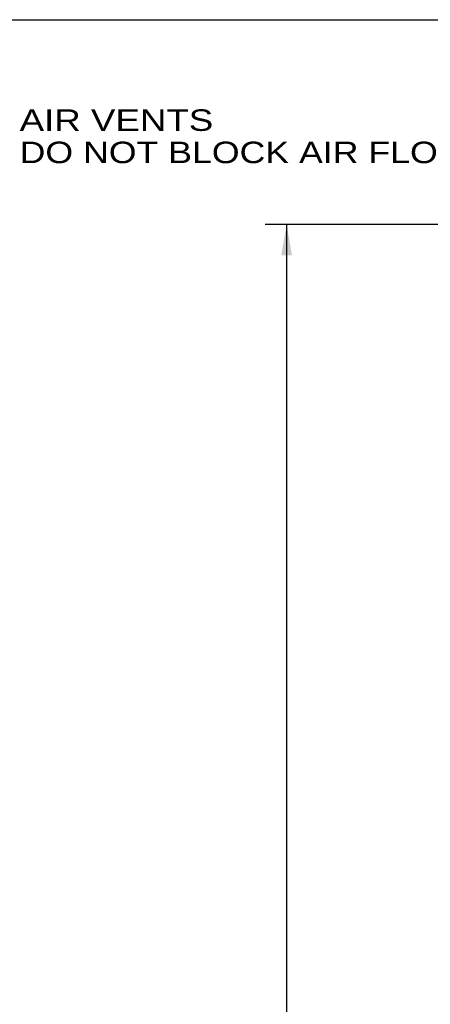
# Paper-space layout 'AV3_1' of a CAD drawing. Header units: inches. Extents: x 0 to 34, y -3.3 to 22.
# Tile 20 of 48: x 4.4 to 6.8, y 16.3 to 22. Entities that reach past the tile are written whole.
import ezdxf
from ezdxf.enums import TextEntityAlignment as Align

# ---------------------------------------------------------------- set-up
doc = ezdxf.new("R2010")
doc.units = ezdxf.units.IN
doc.header["$LTSCALE"] = 1.87
doc.header["$MEASUREMENT"] = 0
doc.layers.get('0').update_dxf_attribs({"linetype": 'CONTINUOUS'})
doc.layers.add('DIM', color=7, linetype='CONTINUOUS')
doc.dimstyles.new('DIMSTYLE_1', dxfattribs={"dimtxt": 0.125, "dimasz": 0.18, "dimexe": 0.125, "dimexo": 0.0625, "dimgap": 0.0625, "dimtad": 0, "dimtih": 1, "dimtoh": 1, "dimzin": 4, "dimdsep": 46, "dimtxsty": 'Standard', "dimblk": '_FILLED', "dimblk1": '_FILLED', "dimblk2": '_FILLED', "dimcen": 0.09, "dimadec": 0, "dimazin": 0, "dimtp": 0.01, "dimtm": 0.01, "dimtfac": 1, "dimtofl": 0, "dimtmove": 0, "dimatfit": 3, "dimldrblk": '_FILLED', "dimfxl": 0, "dimtolj": 1, "dimtzin": 4, "dimarcsym": 0})

# ---------------------------------------------------------------- blocks, each defined once
blk = doc.blocks.new('_FILLED')
at = {"color": 0, "linetype": 'ByBlock'}
blk.add_solid([(0, 0), (-1, 0.174), (-1, -0.174)], dxfattribs=at)
blk = doc.blocks.new('*D1')
at = {"layer": 'DIM', "color": 2, "linetype": 'Continuous'}
for p, q in [((8.2252, 20.8096), (5.8013, 20.8096)), ((5.9263, 20.8096), (5.9263, 15.906)), ((5.9263, 10.7524), (5.9263, 15.4685)), ((7.7502, 10.7524), (5.8013, 10.7524))]:
    blk.add_line(p, q, dxfattribs=at)
at = {"layer": 'DIM', "color": 2, "linetype": 'Continuous', "xscale": 0.18, "yscale": 0.18, "zscale": 0.18}
for p, rotation in [((5.9263, 20.8096), 90), ((5.9263, 10.7524), 270)]:
    blk.add_blockref('_FILLED', p, dxfattribs=dict(at, rotation=rotation))
at = {"layer": 'DIM', "color": 2, "linetype": 'Continuous'}
for s, width, p, p2 in [('10.06', 1.362964, (5.4888, 15.7185), (6.1138, 15.7185)), ('[', 1.498984, (5.4888, 15.531), (5.6138, 15.531)), ('255,5', 1.111027, (5.6138, 15.531), (6.2388, 15.531)), (']', 1.498984, (6.2388, 15.531), (6.3638, 15.531))]:
    blk.add_text(s, height=0.125, dxfattribs=dict(at, width=width)).set_placement(p, p2, align=Align.FIT)

psp = doc.layouts.new('AV3_1')

# ---------------------------------------------------------------- linework, layer by layer
at = {"color": 7, "linetype": 'Continuous'}
psp.add_line((0, 22), (34, 22), dxfattribs=at)

# ---------------------------------------------------------------- texts
at = {"layer": 'DIM', "color": 2, "linetype": 'Continuous'}
for s, width, p, p2 in [('AIR VENTS', 0.999925, (4.3751, 21.3537), (5.5001, 21.3537)), ('DO NOT BLOCK AIR FLOW', 0.999968, (4.3751, 21.1662), (7.0001, 21.1662))]:
    psp.add_text(s, height=0.125, dxfattribs=dict(at, width=width)).set_placement(p, p2, align=Align.FIT)

# ---------------------------------------------------------------- dimensions: what is measured, and where the dimension line sits
dim = psp.add_linear_dim(base=(5.9263, 20.8096), p1=(7.8127, 10.7524), p2=(8.2877, 20.8096), angle=90, dimstyle='DIMSTYLE_1', dxfattribs=at)
dim.commit()
dim.dimension.update_dxf_attribs({"geometry": '*D1', "text_midpoint": (5.9263, 15.6872), "dimtype": 160})

doc.saveas('drawing.dxf')
